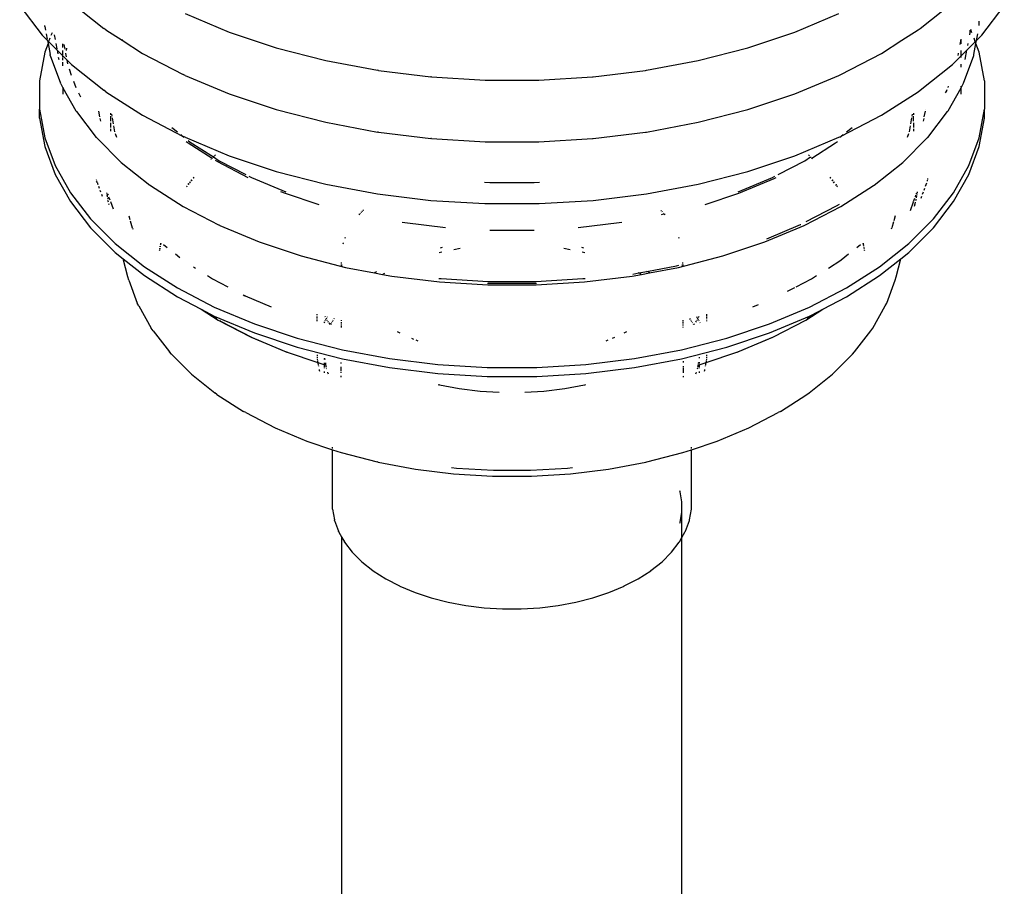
# Model space of a CAD drawing. Extents: x -15886 to -11493, y 1975 to 5059.
# Tile 31 of 47: x -13728 to -13702, y 3046 to 3069. Entities that reach past the tile are written whole.
import ezdxf

# ---------------------------------------------------------------- set-up
doc = ezdxf.new("R2010")
doc.units = 0
doc.header["$MEASUREMENT"] = 0
doc.layers.get('0').update_dxf_attribs({"linetype": 'CONTINUOUS'})

# ---------------------------------------------------------------- blocks, each defined once
blk = doc.blocks.new('A$C72A74DBC')
at = {"color": 2}
for p, q in [((236.248, 262.593), (236.544, 262.208)), ((236.933, 262.634), (237.36, 262.295)), ((248.146, 262.295), (248.573, 262.634)), ((248.962, 262.208), (249.259, 262.593)), ((238.435, 262.491), (239.016, 262.247)), ((246.491, 262.247), (247.072, 262.491)), ((236.581, 262.321), (236.58, 262.333)), ((236.581, 262.321), (236.59, 262.274)), ((248.926, 262.334), (248.926, 262.393)), ((236.57, 262.181), (236.544, 262.208)), ((236.57, 262.181), (236.615, 262.136)), ((236.599, 262.222), (236.612, 262.153)), ((236.675, 262.239), (236.661, 262.203)), ((236.705, 262.209), (236.716, 262.148)), ((237.388, 262.275), (237.36, 262.295)), ((237.388, 262.275), (237.6, 262.139)), ((239.016, 262.247), (239.638, 262.04)), ((245.869, 262.04), (246.491, 262.247)), ((247.907, 262.139), (248.119, 262.275)), ((248.119, 262.275), (248.146, 262.295)), ((248.802, 262.209), (248.807, 262.24)), ((248.807, 262.24), (248.807, 262.274)), ((248.832, 262.239), (248.816, 262.282)), ((248.892, 262.136), (248.908, 262.222)), ((248.892, 262.136), (248.937, 262.181)), ((248.937, 262.181), (248.962, 262.208)), ((236.622, 262.096), (236.579, 261.98)), ((236.614, 262.138), (236.615, 262.136)), ((236.615, 262.136), (236.622, 262.096)), ((236.615, 262.136), (236.631, 262.12)), ((236.631, 262.12), (236.622, 262.096)), ((236.622, 262.096), (236.649, 261.949)), ((236.631, 262.121), (236.631, 262.12)), ((236.631, 262.12), (236.741, 262.01)), ((236.648, 262.166), (236.635, 262.13)), ((236.726, 262.096), (236.738, 262.027)), ((236.82, 262.044), (236.82, 262.094)), ((236.833, 262.081), (236.844, 262.02)), ((237.6, 262.139), (237.598, 262.134)), ((237.604, 262.149), (237.6, 262.139)), ((237.6, 262.139), (237.871, 261.965)), ((247.636, 261.965), (247.907, 262.139)), ((247.907, 262.139), (247.906, 262.141)), ((247.908, 262.134), (247.907, 262.139)), ((248.674, 262.081), (248.687, 262.154)), ((248.687, 262.145), (248.687, 262.154)), ((248.687, 262.094), (248.687, 262.145)), ((248.765, 262.01), (248.876, 262.12)), ((248.776, 262.07), (248.781, 262.096)), ((248.858, 261.949), (248.885, 262.096)), ((248.876, 262.12), (248.859, 262.166)), ((248.876, 262.12), (248.892, 262.136)), ((248.885, 262.096), (248.876, 262.12)), ((248.885, 262.096), (248.892, 262.136)), ((248.927, 261.98), (248.885, 262.096)), ((236.579, 261.98), (236.511, 261.604)), ((236.652, 261.937), (236.649, 261.949)), ((236.652, 261.937), (236.786, 261.572)), ((236.741, 262.012), (236.741, 262.01)), ((236.741, 262.01), (236.751, 261.958)), ((236.741, 262.01), (236.82, 261.931)), ((236.82, 261.945), (236.82, 262.002)), ((236.82, 261.931), (236.82, 261.933)), ((236.82, 261.912), (236.82, 261.931)), ((236.82, 261.931), (236.933, 261.818)), ((236.853, 261.968), (236.854, 261.968)), ((236.854, 261.966), (236.853, 261.962)), ((236.854, 261.968), (236.854, 261.966)), ((236.854, 261.966), (236.861, 261.922)), ((236.866, 262.036), (236.86, 262.003)), ((237.871, 261.965), (238.408, 261.686)), ((239.638, 262.04), (240.294, 261.871)), ((245.212, 261.871), (245.869, 262.04)), ((247.098, 261.686), (247.636, 261.965)), ((248.573, 261.818), (248.687, 261.931)), ((248.648, 261.939), (248.653, 261.966)), ((248.653, 261.968), (248.654, 261.968)), ((248.653, 261.966), (248.653, 261.968)), ((248.654, 261.962), (248.653, 261.966)), ((248.687, 261.931), (248.765, 262.01)), ((248.687, 261.931), (248.687, 262.002)), ((248.687, 261.912), (248.687, 261.931)), ((248.72, 261.572), (248.855, 261.937)), ((248.743, 261.885), (248.765, 262.01)), ((248.855, 261.937), (248.858, 261.949)), ((248.996, 261.604), (248.927, 261.98)), ((236.758, 261.916), (236.764, 261.885)), ((236.82, 261.874), (236.82, 261.903)), ((236.82, 261.802), (236.82, 261.848)), ((236.87, 261.875), (236.878, 261.829)), ((236.933, 261.818), (237.36, 261.479)), ((240.294, 261.871), (240.977, 261.743)), ((244.529, 261.743), (245.212, 261.871)), ((248.146, 261.479), (248.573, 261.818)), ((248.687, 261.783), (248.687, 261.823)), ((236.9, 261.761), (236.93, 261.678)), ((238.435, 261.673), (238.408, 261.686)), ((238.435, 261.673), (239.016, 261.43)), ((240.99, 261.741), (240.977, 261.743)), ((240.99, 261.741), (241.68, 261.657)), ((243.827, 261.657), (244.516, 261.741)), ((244.516, 261.741), (244.529, 261.743)), ((246.491, 261.43), (247.072, 261.673)), ((247.072, 261.673), (247.098, 261.686)), ((236.511, 261.604), (236.511, 261.227)), ((236.791, 261.561), (236.786, 261.572)), ((236.791, 261.561), (236.82, 261.51)), ((236.959, 261.6), (236.99, 261.516)), ((241.688, 261.656), (241.68, 261.657)), ((241.688, 261.656), (242.397, 261.613)), ((242.397, 261.613), (243.11, 261.613)), ((243.11, 261.613), (243.819, 261.656)), ((243.819, 261.656), (243.827, 261.657)), ((248.517, 261.516), (248.522, 261.53)), ((248.687, 261.51), (248.716, 261.561)), ((248.687, 261.519), (248.687, 261.53)), ((248.716, 261.561), (248.72, 261.572)), ((248.996, 261.604), (248.996, 261.227)), ((236.82, 261.519), (236.82, 261.51)), ((236.82, 261.51), (236.82, 261.426)), ((236.82, 261.51), (236.991, 261.206)), ((237.023, 261.442), (237.052, 261.389)), ((237.388, 261.457), (237.36, 261.479)), ((237.388, 261.457), (237.871, 261.147)), ((239.016, 261.43), (239.638, 261.222)), ((245.869, 261.222), (246.491, 261.43)), ((247.636, 261.147), (248.119, 261.457)), ((248.119, 261.457), (248.146, 261.479)), ((248.484, 261.442), (248.499, 261.469)), ((248.497, 261.461), (248.499, 261.469)), ((248.499, 261.469), (248.501, 261.473)), ((248.501, 261.473), (248.506, 261.487)), ((248.516, 261.206), (248.687, 261.51)), ((248.687, 261.51), (248.687, 261.512)), ((248.687, 261.426), (248.687, 261.51)), ((236.511, 261.109), (236.511, 261.227)), ((236.511, 261.227), (236.579, 260.851)), ((236.997, 261.196), (236.991, 261.206)), ((236.997, 261.196), (237.26, 260.855)), ((237.291, 261.203), (237.304, 261.128)), ((237.446, 261.174), (237.446, 261.155)), ((237.46, 261.16), (237.464, 261.137)), ((237.871, 261.147), (238.401, 260.872)), ((239.638, 261.222), (240.294, 261.054)), ((245.212, 261.054), (245.869, 261.222)), ((247.105, 260.872), (247.636, 261.147)), ((248.043, 261.137), (248.047, 261.16)), ((248.061, 261.174), (248.061, 261.155)), ((248.202, 261.128), (248.216, 261.203)), ((248.22, 261.227), (248.221, 261.23)), ((248.247, 260.855), (248.509, 261.196)), ((248.509, 261.196), (248.516, 261.206)), ((248.927, 260.851), (248.996, 261.227)), ((248.996, 261.109), (248.996, 261.227)), ((236.511, 261.109), (236.579, 260.733)), ((237.308, 261.106), (237.315, 261.069)), ((237.446, 261.135), (237.446, 261.07)), ((237.446, 261.048), (237.446, 260.986)), ((237.468, 261.112), (237.483, 261.033)), ((240.294, 261.054), (240.977, 260.926)), ((244.529, 260.926), (245.212, 261.054)), ((248.024, 261.033), (248.038, 261.112)), ((248.061, 261.07), (248.061, 261.134)), ((248.061, 261.048), (248.061, 260.986)), ((248.192, 261.069), (248.198, 261.106)), ((248.927, 260.733), (248.996, 261.109)), ((237.446, 260.968), (237.446, 260.938)), ((237.488, 261.006), (237.501, 260.93)), ((237.508, 260.906), (237.526, 260.858)), ((238.259, 260.985), (238.332, 260.927)), ((238.377, 260.891), (238.401, 260.872)), ((240.99, 260.924), (240.977, 260.926)), ((240.99, 260.924), (241.68, 260.839)), ((243.827, 260.839), (244.516, 260.924)), ((244.516, 260.924), (244.529, 260.926)), ((247.105, 260.872), (247.13, 260.891)), ((247.175, 260.927), (247.248, 260.985)), ((247.981, 260.858), (247.999, 260.906)), ((248.005, 260.93), (248.019, 261.006)), ((248.061, 260.968), (248.061, 260.938)), ((236.579, 260.851), (236.715, 260.481)), ((237.267, 260.847), (237.26, 260.855)), ((237.267, 260.847), (237.59, 260.525)), ((238.401, 260.872), (238.422, 260.856)), ((238.401, 260.872), (238.408, 260.868)), ((238.435, 260.856), (238.408, 260.868)), ((238.435, 260.856), (239.016, 260.612)), ((238.449, 260.802), (238.476, 260.781)), ((238.474, 260.814), (238.501, 260.792)), ((238.476, 260.781), (238.79, 260.58)), ((238.501, 260.792), (238.807, 260.596)), ((241.688, 260.838), (241.68, 260.839)), ((241.688, 260.838), (242.397, 260.795)), ((242.397, 260.795), (243.11, 260.795)), ((243.11, 260.795), (243.819, 260.838)), ((243.819, 260.838), (243.827, 260.839)), ((246.491, 260.612), (247.072, 260.856)), ((246.717, 260.58), (247.03, 260.781)), ((247.03, 260.781), (247.057, 260.802)), ((247.072, 260.856), (247.098, 260.868)), ((247.085, 260.856), (247.105, 260.872)), ((247.098, 260.868), (247.105, 260.872)), ((247.917, 260.525), (248.239, 260.847)), ((248.239, 260.847), (248.247, 260.855)), ((248.791, 260.481), (248.927, 260.851)), ((236.579, 260.733), (236.715, 260.364)), ((238.831, 260.62), (238.821, 260.61)), ((238.822, 260.61), (238.831, 260.62)), ((238.836, 260.624), (238.831, 260.62)), ((238.831, 260.62), (238.837, 260.624)), ((246.67, 260.624), (246.675, 260.62)), ((246.676, 260.62), (246.671, 260.624)), ((246.675, 260.62), (246.685, 260.61)), ((246.686, 260.61), (246.676, 260.62)), ((248.791, 260.364), (248.927, 260.733)), ((237.59, 260.525), (237.968, 260.224)), ((238.777, 260.567), (238.773, 260.563)), ((238.774, 260.562), (238.778, 260.566)), ((238.79, 260.58), (238.787, 260.577)), ((238.788, 260.576), (238.791, 260.579)), ((238.792, 260.582), (238.79, 260.58)), ((238.79, 260.58), (238.791, 260.579)), ((238.791, 260.579), (238.793, 260.582)), ((238.791, 260.579), (238.795, 260.577)), ((238.807, 260.596), (238.798, 260.588)), ((238.799, 260.587), (238.808, 260.596)), ((238.815, 260.605), (238.807, 260.596)), ((238.807, 260.596), (238.808, 260.596)), ((238.808, 260.596), (238.816, 260.604)), ((238.808, 260.596), (238.884, 260.547)), ((238.831, 260.553), (238.862, 260.534)), ((238.862, 260.534), (239.263, 260.325)), ((238.884, 260.547), (239.238, 260.363)), ((239.016, 260.612), (239.638, 260.405)), ((245.869, 260.405), (246.491, 260.612)), ((246.269, 260.363), (246.622, 260.547)), ((246.622, 260.547), (246.699, 260.596)), ((246.696, 260.599), (246.699, 260.596)), ((246.702, 260.593), (246.708, 260.587)), ((246.709, 260.588), (246.703, 260.593)), ((246.712, 260.577), (246.716, 260.579)), ((246.713, 260.582), (246.716, 260.579)), ((246.717, 260.58), (246.714, 260.582)), ((246.716, 260.579), (246.717, 260.58)), ((246.716, 260.579), (246.724, 260.571)), ((246.725, 260.572), (246.717, 260.58)), ((247.538, 260.224), (247.917, 260.525)), ((236.715, 260.481), (236.918, 260.122)), ((236.715, 260.364), (236.918, 260.005)), ((239.638, 260.405), (240.294, 260.236)), ((245.212, 260.236), (245.869, 260.405)), ((248.589, 260.122), (248.791, 260.481)), ((248.589, 260.005), (248.791, 260.364)), ((237.259, 260.3), (237.261, 260.291)), ((237.261, 260.288), (237.261, 260.291)), ((237.27, 260.261), (237.265, 260.274)), ((237.27, 260.261), (237.28, 260.232)), ((238.484, 260.244), (238.475, 260.232)), ((238.476, 260.231), (238.485, 260.243)), ((238.503, 260.268), (238.494, 260.256)), ((238.495, 260.255), (238.504, 260.268)), ((238.522, 260.293), (238.513, 260.281)), ((238.514, 260.28), (238.523, 260.293)), ((238.548, 260.327), (238.54, 260.316)), ((238.541, 260.316), (238.549, 260.326)), ((239.278, 260.342), (239.31, 260.325)), ((239.31, 260.325), (239.764, 260.135)), ((240.294, 260.236), (240.977, 260.108)), ((242.389, 260.262), (242.46, 260.258)), ((242.46, 260.258), (243.046, 260.258)), ((243.046, 260.258), (243.117, 260.262)), ((244.529, 260.108), (245.212, 260.236)), ((245.743, 260.135), (246.197, 260.325)), ((245.751, 260.116), (246.217, 260.311)), ((246.197, 260.325), (246.228, 260.342)), ((246.217, 260.311), (246.243, 260.325)), ((246.957, 260.326), (246.965, 260.316)), ((246.966, 260.316), (246.958, 260.327)), ((246.983, 260.293), (246.993, 260.28)), ((246.994, 260.281), (246.984, 260.293)), ((247.002, 260.268), (247.012, 260.255)), ((247.013, 260.256), (247.003, 260.268)), ((247.031, 260.231), (247.04, 260.22)), ((247.041, 260.22), (247.032, 260.232)), ((248.218, 260.209), (248.234, 260.254)), ((248.242, 260.276), (248.245, 260.288)), ((248.242, 260.274), (248.242, 260.276)), ((248.248, 260.3), (248.25, 260.31)), ((236.918, 260.122), (237.184, 259.777)), ((237.289, 260.209), (237.298, 260.184)), ((237.307, 260.159), (237.317, 260.133)), ((237.327, 260.106), (237.336, 260.079)), ((237.395, 260.123), (237.397, 260.112)), ((237.4, 260.099), (237.405, 260.07)), ((237.408, 260.107), (237.408, 260.104)), ((237.409, 260.106), (237.408, 260.104)), ((237.408, 260.104), (237.415, 260.089)), ((237.976, 260.218), (237.968, 260.224)), ((237.976, 260.218), (238.407, 259.942)), ((238.458, 260.209), (238.45, 260.2)), ((238.451, 260.199), (238.459, 260.209)), ((239.696, 260.141), (239.756, 260.116)), ((239.756, 260.116), (240.202, 259.967)), ((240.977, 260.108), (241.68, 260.022)), ((243.827, 260.022), (244.529, 260.108)), ((245.304, 259.967), (245.751, 260.116)), ((247.048, 260.209), (247.055, 260.199)), ((247.056, 260.2), (247.049, 260.209)), ((247.1, 259.942), (247.53, 260.218)), ((247.53, 260.218), (247.538, 260.224)), ((248.098, 260.106), (248.099, 260.107)), ((248.099, 260.11), (248.1, 260.112)), ((248.099, 260.107), (248.099, 260.11)), ((248.1, 260.112), (248.103, 260.119)), ((248.1, 260.112), (248.101, 260.117)), ((248.107, 260.099), (248.109, 260.112)), ((248.111, 260.123), (248.113, 260.133)), ((248.18, 260.106), (248.19, 260.133)), ((248.2, 260.159), (248.209, 260.184)), ((248.323, 259.777), (248.589, 260.122)), ((236.918, 260.005), (237.184, 259.66)), ((237.408, 260.054), (237.411, 260.038)), ((237.42, 259.999), (237.414, 260.02)), ((237.422, 260.07), (237.437, 260.028)), ((237.43, 259.961), (237.425, 259.978)), ((237.446, 260.005), (237.481, 259.91)), ((241.68, 260.022), (242.394, 259.979)), ((242.394, 259.979), (243.112, 259.979)), ((243.112, 259.979), (243.827, 260.022)), ((247.04, 259.948), (247.08, 259.973)), ((248.018, 259.89), (248.06, 260.003)), ((248.061, 260.005), (248.077, 260.05)), ((248.073, 259.944), (248.081, 259.977)), ((248.081, 259.978), (248.087, 259.999)), ((248.085, 260.07), (248.092, 260.089)), ((248.092, 260.02), (248.094, 260.028)), ((248.094, 260.03), (248.095, 260.032)), ((248.094, 260.028), (248.094, 260.03)), ((248.095, 260.034), (248.096, 260.038)), ((248.095, 260.032), (248.095, 260.034)), ((248.099, 260.054), (248.105, 260.085)), ((248.16, 260.05), (248.17, 260.079)), ((248.323, 259.66), (248.589, 260.005)), ((238.407, 259.942), (238.885, 259.693)), ((240.739, 259.843), (240.731, 259.832)), ((240.751, 259.855), (240.745, 259.849)), ((240.764, 259.868), (240.757, 259.861)), ((240.777, 259.881), (240.771, 259.875)), ((240.79, 259.894), (240.784, 259.888)), ((244.729, 259.881), (244.723, 259.888)), ((244.73, 259.835), (244.76, 259.843)), ((244.743, 259.868), (244.736, 259.875)), ((244.762, 259.849), (244.756, 259.855)), ((244.776, 259.832), (244.767, 259.843)), ((246.622, 259.693), (247.1, 259.942)), ((246.643, 259.742), (247.04, 259.948)), ((237.184, 259.777), (237.511, 259.45)), ((237.69, 259.817), (237.705, 259.768)), ((237.709, 259.753), (237.736, 259.661)), ((241.303, 259.736), (241.337, 259.729)), ((241.337, 259.729), (241.876, 259.663)), ((243.63, 259.663), (244.169, 259.729)), ((244.169, 259.729), (244.204, 259.736)), ((247.793, 259.737), (247.771, 259.661)), ((247.816, 259.817), (247.798, 259.753)), ((247.996, 259.45), (248.323, 259.777)), ((237.184, 259.66), (237.511, 259.332)), ((237.737, 259.654), (237.742, 259.64)), ((238.892, 259.69), (238.885, 259.693)), ((238.892, 259.69), (239.412, 259.472)), ((242.46, 259.626), (242.467, 259.626)), ((242.467, 259.626), (243.04, 259.626)), ((243.04, 259.626), (243.047, 259.626)), ((246.095, 259.472), (246.614, 259.69)), ((246.119, 259.514), (246.568, 259.703)), ((246.568, 259.703), (246.572, 259.705)), ((246.614, 259.69), (246.622, 259.693)), ((247.769, 259.654), (247.765, 259.64)), ((247.996, 259.332), (248.323, 259.66)), ((237.511, 259.45), (237.895, 259.144)), ((238.113, 259.457), (238.111, 259.45)), ((238.112, 259.449), (238.114, 259.456)), ((239.412, 259.472), (239.968, 259.287)), ((240.522, 259.456), (240.52, 259.445)), ((240.523, 259.459), (240.522, 259.456)), ((240.55, 259.531), (240.544, 259.516)), ((244.962, 259.516), (244.957, 259.531)), ((245.539, 259.287), (246.095, 259.472)), ((247.393, 259.456), (247.394, 259.449)), ((247.395, 259.45), (247.394, 259.457)), ((247.611, 259.144), (247.996, 259.45)), ((237.511, 259.332), (237.614, 259.25)), ((238.097, 259.369), (238.095, 259.358)), ((238.096, 259.358), (238.098, 259.368)), ((238.1, 259.388), (238.098, 259.379)), ((238.099, 259.378), (238.101, 259.387)), ((238.105, 259.417), (238.104, 259.407)), ((238.105, 259.406), (238.106, 259.416)), ((238.11, 259.442), (238.109, 259.434)), ((238.11, 259.433), (238.111, 259.442)), ((238.148, 259.438), (238.197, 259.4)), ((241.827, 259.336), (241.792, 259.327)), ((241.829, 259.398), (241.803, 259.392)), ((241.83, 259.399), (241.829, 259.398)), ((242.07, 259.384), (241.983, 259.368)), ((243.524, 259.368), (243.437, 259.384)), ((243.678, 259.398), (243.676, 259.399)), ((243.704, 259.392), (243.678, 259.398)), ((243.714, 259.327), (243.68, 259.336)), ((247.31, 259.4), (247.358, 259.438)), ((247.396, 259.442), (247.397, 259.433)), ((247.398, 259.434), (247.397, 259.442)), ((247.399, 259.425), (247.4, 259.416)), ((247.401, 259.417), (247.4, 259.426)), ((247.404, 259.397), (247.406, 259.387)), ((247.406, 259.388), (247.405, 259.398)), ((247.409, 259.368), (247.411, 259.358)), ((247.412, 259.359), (247.41, 259.369)), ((247.893, 259.25), (247.996, 259.332)), ((237.676, 259.01), (237.614, 259.25)), ((237.614, 259.25), (237.895, 259.027)), ((238.305, 259.314), (238.364, 259.267)), ((239.968, 259.287), (240.555, 259.136)), ((240.497, 259.199), (240.497, 259.187)), ((244.952, 259.136), (245.539, 259.287)), ((245.009, 259.187), (245.009, 259.199)), ((246.935, 259.127), (247.098, 259.232)), ((247.098, 259.232), (247.102, 259.235)), ((247.102, 259.235), (247.105, 259.237)), ((247.105, 259.237), (247.202, 259.314)), ((247.611, 259.027), (247.893, 259.25)), ((247.83, 259.01), (247.893, 259.25)), ((237.895, 259.144), (238.333, 258.864)), ((238.546, 259.144), (238.572, 259.127)), ((240.497, 259.176), (240.497, 259.167)), ((240.497, 259.16), (240.497, 259.154)), ((240.499, 259.176), (240.501, 259.166)), ((240.502, 259.159), (240.503, 259.153)), ((240.555, 259.136), (240.936, 259.065)), ((240.936, 259.065), (240.934, 259.064)), ((240.938, 259.066), (240.936, 259.065)), ((240.936, 259.065), (241.044, 259.044)), ((240.961, 259.077), (240.943, 259.068)), ((241.068, 259.057), (241.05, 259.048)), ((244.352, 259.047), (244.429, 259.062)), ((244.429, 259.062), (244.426, 259.064)), ((244.429, 259.062), (244.537, 259.082)), ((244.439, 259.057), (244.429, 259.062)), ((244.463, 259.044), (244.57, 259.065)), ((244.537, 259.082), (244.533, 259.084)), ((244.537, 259.082), (244.926, 259.155)), ((244.546, 259.077), (244.537, 259.082)), ((244.569, 259.066), (244.556, 259.072)), ((244.57, 259.065), (244.952, 259.136)), ((244.572, 259.064), (244.57, 259.065)), ((244.926, 259.155), (244.96, 259.164)), ((245.003, 259.153), (245.005, 259.159)), ((245.006, 259.166), (245.008, 259.176)), ((245.01, 259.176), (245.01, 259.167)), ((245.01, 259.16), (245.01, 259.154)), ((247.173, 258.864), (247.611, 259.144)), ((237.69, 258.968), (237.676, 259.01)), ((237.69, 258.968), (237.802, 258.665)), ((237.895, 259.027), (238.333, 258.746)), ((238.729, 259.027), (238.794, 258.985)), ((238.794, 258.985), (238.999, 258.878)), ((241.044, 259.044), (241.042, 259.043)), ((241.046, 259.045), (241.044, 259.044)), ((241.044, 259.044), (241.165, 259.022)), ((241.165, 259.022), (241.794, 258.944)), ((241.786, 258.991), (241.816, 258.987)), ((241.794, 258.944), (242.432, 258.906)), ((241.816, 258.987), (242.44, 258.949)), ((242.43, 258.928), (242.436, 258.927)), ((242.436, 258.927), (243.071, 258.927)), ((242.44, 258.949), (243.067, 258.949)), ((243.067, 258.949), (243.69, 258.987)), ((243.071, 258.927), (243.076, 258.928)), ((243.074, 258.906), (243.713, 258.944)), ((243.69, 258.987), (243.72, 258.991)), ((243.713, 258.944), (244.341, 259.022)), ((244.341, 259.022), (244.463, 259.044)), ((244.461, 259.045), (244.449, 259.052)), ((244.465, 259.043), (244.463, 259.044)), ((246.507, 258.878), (246.713, 258.985)), ((246.713, 258.985), (246.777, 259.027)), ((247.173, 258.746), (247.611, 259.027)), ((247.705, 258.665), (247.816, 258.968)), ((247.816, 258.968), (247.83, 259.01)), ((238.333, 258.864), (238.819, 258.611)), ((242.432, 258.906), (243.074, 258.906)), ((246.396, 258.821), (246.489, 258.869)), ((246.687, 258.611), (247.173, 258.864)), ((237.821, 258.626), (237.802, 258.665)), ((238.333, 258.746), (238.645, 258.584)), ((239.203, 258.773), (239.223, 258.762)), ((239.226, 258.761), (239.223, 258.762)), ((239.229, 258.759), (239.226, 258.761)), ((239.229, 258.759), (239.572, 258.616)), ((246.861, 258.584), (247.173, 258.746)), ((247.686, 258.626), (247.705, 258.665)), ((237.821, 258.626), (237.986, 258.333)), ((238.645, 258.584), (238.871, 258.439)), ((238.645, 258.584), (238.702, 258.554)), ((238.702, 258.554), (238.851, 258.459)), ((238.702, 258.554), (238.819, 258.493)), ((238.819, 258.611), (239.349, 258.389)), ((245.935, 258.616), (246.011, 258.647)), ((246.158, 258.389), (246.687, 258.611)), ((246.636, 258.439), (246.861, 258.584)), ((246.656, 258.459), (246.805, 258.554)), ((246.687, 258.493), (246.805, 258.554)), ((246.805, 258.554), (246.861, 258.584)), ((247.521, 258.333), (247.686, 258.626)), ((238.819, 258.493), (239.349, 258.271)), ((238.871, 258.439), (239.298, 258.217)), ((238.891, 258.433), (238.897, 258.429)), ((238.901, 258.427), (238.897, 258.429)), ((238.902, 258.426), (238.901, 258.427)), ((238.902, 258.426), (239.321, 258.208)), ((240.178, 258.51), (240.178, 258.517)), ((240.178, 258.486), (240.178, 258.494)), ((240.178, 258.468), (240.178, 258.477)), ((240.178, 258.45), (240.178, 258.459)), ((240.178, 258.424), (240.178, 258.442)), ((240.275, 258.417), (240.267, 258.402)), ((240.279, 258.491), (240.284, 258.483)), ((240.284, 258.432), (240.279, 258.424)), ((240.292, 258.448), (240.288, 258.44)), ((240.295, 258.464), (240.298, 258.458)), ((240.298, 258.458), (240.297, 258.455)), ((240.301, 258.463), (240.298, 258.458)), ((240.298, 258.458), (240.3, 258.454)), ((240.306, 258.444), (240.312, 258.434)), ((240.312, 258.483), (240.309, 258.476)), ((240.318, 258.423), (240.324, 258.413)), ((240.318, 258.423), (240.325, 258.413)), ((240.374, 258.409), (240.369, 258.401)), ((240.382, 258.424), (240.378, 258.417)), ((240.391, 258.439), (240.387, 258.432)), ((240.402, 258.46), (240.399, 258.453)), ((240.494, 258.436), (240.494, 258.429)), ((240.494, 258.413), (240.494, 258.404)), ((245.013, 258.436), (245.013, 258.421)), ((245.013, 258.413), (245.013, 258.404)), ((245.112, 258.447), (245.104, 258.46)), ((245.12, 258.432), (245.116, 258.439)), ((245.129, 258.417), (245.124, 258.424)), ((245.137, 258.401), (245.133, 258.409)), ((245.182, 258.413), (245.19, 258.423)), ((245.184, 258.413), (245.19, 258.423)), ((245.202, 258.47), (245.194, 258.483)), ((245.195, 258.434), (245.201, 258.444)), ((245.208, 258.458), (245.206, 258.463)), ((245.206, 258.454), (245.208, 258.458)), ((245.208, 258.458), (245.212, 258.464)), ((245.21, 258.455), (245.208, 258.458)), ((245.219, 258.44), (245.214, 258.448)), ((245.217, 258.474), (245.227, 258.491)), ((245.227, 258.424), (245.223, 258.432)), ((245.24, 258.402), (245.236, 258.409)), ((245.329, 258.502), (245.329, 258.517)), ((245.329, 258.486), (245.329, 258.494)), ((245.329, 258.468), (245.329, 258.477)), ((245.329, 258.45), (245.329, 258.459)), ((245.329, 258.424), (245.329, 258.433)), ((246.158, 258.271), (246.687, 258.493)), ((246.209, 258.217), (246.636, 258.439)), ((238.01, 258.298), (237.986, 258.333)), ((238.01, 258.298), (238.226, 258.018)), ((239.349, 258.389), (239.915, 258.2)), ((240.334, 258.402), (240.35, 258.38)), ((240.365, 258.393), (240.357, 258.379)), ((240.494, 258.396), (240.494, 258.387)), ((240.494, 258.378), (240.494, 258.369)), ((240.494, 258.36), (240.494, 258.343)), ((241.234, 258.289), (241.272, 258.27)), ((244.235, 258.27), (244.272, 258.289)), ((245.013, 258.396), (245.013, 258.387)), ((245.013, 258.378), (245.013, 258.369)), ((245.013, 258.352), (245.013, 258.343)), ((245.15, 258.379), (245.146, 258.386)), ((245.156, 258.38), (245.165, 258.391)), ((245.591, 258.2), (246.158, 258.389)), ((247.281, 258.018), (247.497, 258.298)), ((247.497, 258.298), (247.521, 258.333)), ((239.307, 258.213), (239.298, 258.217)), ((239.307, 258.213), (239.771, 258.018)), ((239.321, 258.208), (239.779, 258.016)), ((239.349, 258.271), (239.915, 258.082)), ((239.915, 258.2), (240.513, 258.046)), ((241.424, 258.2), (241.453, 258.188)), ((241.481, 258.176), (241.509, 258.165)), ((243.998, 258.165), (244.026, 258.176)), ((244.083, 258.2), (244.112, 258.213)), ((244.993, 258.046), (245.591, 258.2)), ((245.591, 258.082), (246.158, 258.271)), ((245.727, 258.016), (246.185, 258.208)), ((245.736, 258.018), (246.2, 258.213)), ((246.185, 258.208), (246.199, 258.215)), ((246.2, 258.213), (246.209, 258.217)), ((238.253, 257.988), (238.226, 258.018)), ((239.771, 258.018), (239.779, 258.016)), ((239.782, 258.015), (239.779, 258.016)), ((239.783, 258.014), (239.782, 258.015)), ((239.783, 258.014), (240.187, 257.88)), ((239.915, 258.082), (240.513, 257.929)), ((240.513, 258.046), (241.135, 257.93)), ((244.371, 257.93), (244.993, 258.046)), ((244.993, 257.929), (245.591, 258.082)), ((245.32, 257.88), (245.723, 258.014)), ((245.723, 258.014), (245.725, 258.015)), ((245.725, 258.015), (245.727, 258.016)), ((245.727, 258.016), (245.736, 258.018)), ((247.254, 257.988), (247.281, 258.018)), ((238.253, 257.988), (238.517, 257.724)), ((240.178, 257.979), (240.178, 257.964)), ((240.178, 257.949), (240.178, 257.936)), ((240.179, 257.924), (240.183, 257.903)), ((240.184, 257.895), (240.187, 257.88)), ((240.276, 257.935), (240.276, 257.933)), ((240.276, 257.92), (240.276, 257.933)), ((240.276, 257.933), (240.278, 257.92)), ((240.513, 257.929), (241.135, 257.812)), ((241.135, 257.93), (241.775, 257.851)), ((243.731, 257.851), (244.371, 257.93)), ((244.371, 257.812), (244.993, 257.929)), ((245.015, 257.895), (245.015, 257.879)), ((245.231, 257.935), (245.231, 257.95)), ((245.231, 257.875), (245.231, 257.884)), ((245.32, 257.88), (245.322, 257.895)), ((245.324, 257.903), (245.328, 257.924)), ((245.329, 257.964), (245.329, 257.979)), ((245.329, 257.936), (245.329, 257.949)), ((246.989, 257.724), (247.254, 257.988)), ((240.187, 257.88), (240.188, 257.875)), ((240.187, 257.88), (240.267, 257.853)), ((240.189, 257.871), (240.194, 257.844)), ((240.195, 257.836), (240.196, 257.828)), ((240.204, 257.785), (240.206, 257.775)), ((240.206, 257.775), (240.21, 257.764)), ((240.274, 257.851), (240.267, 257.853)), ((240.276, 257.861), (240.276, 257.875)), ((240.276, 257.845), (240.276, 257.856)), ((240.276, 257.816), (240.276, 257.842)), ((240.276, 257.802), (240.276, 257.809)), ((240.276, 257.742), (240.276, 257.761)), ((240.287, 257.872), (240.29, 257.857)), ((240.291, 257.852), (240.294, 257.832)), ((240.295, 257.828), (240.297, 257.816)), ((240.3, 257.801), (240.301, 257.793)), ((240.492, 257.777), (240.491, 257.766)), ((240.492, 257.879), (240.492, 257.865)), ((240.492, 257.819), (240.492, 257.805)), ((240.492, 257.8), (240.492, 257.782)), ((241.135, 257.812), (241.775, 257.733)), ((241.775, 257.851), (242.426, 257.811)), ((242.426, 257.811), (243.08, 257.811)), ((243.08, 257.811), (243.731, 257.851)), ((243.731, 257.733), (244.371, 257.812)), ((245.015, 257.829), (245.015, 257.819)), ((245.015, 257.811), (245.015, 257.805)), ((245.015, 257.797), (245.015, 257.782)), ((245.015, 257.777), (245.015, 257.766)), ((245.015, 257.759), (245.015, 257.744)), ((245.205, 257.793), (245.208, 257.809)), ((245.209, 257.816), (245.212, 257.828)), ((245.213, 257.832), (245.215, 257.848)), ((245.217, 257.857), (245.218, 257.864)), ((245.22, 257.872), (245.222, 257.882)), ((245.231, 257.861), (245.231, 257.867)), ((245.231, 257.842), (245.231, 257.852)), ((245.231, 257.816), (245.231, 257.838)), ((245.231, 257.802), (245.231, 257.809)), ((245.231, 257.742), (245.231, 257.76)), ((245.232, 257.851), (245.239, 257.853)), ((245.239, 257.853), (245.32, 257.88)), ((245.296, 257.764), (245.301, 257.775)), ((245.301, 257.775), (245.302, 257.784)), ((245.31, 257.828), (245.312, 257.836)), ((245.313, 257.844), (245.317, 257.867)), ((245.318, 257.871), (245.32, 257.88)), ((238.517, 257.724), (238.828, 257.477)), ((240.316, 257.75), (240.316, 257.748)), ((240.317, 257.746), (240.318, 257.744)), ((240.318, 257.742), (240.324, 257.728)), ((240.491, 257.752), (240.491, 257.744)), ((240.491, 257.704), (240.491, 257.703)), ((240.491, 257.701), (240.491, 257.699)), ((240.491, 257.698), (240.491, 257.685)), ((241.775, 257.733), (242.426, 257.694)), ((242.426, 257.694), (243.08, 257.694)), ((243.08, 257.694), (243.731, 257.733)), ((245.015, 257.704), (245.015, 257.701)), ((245.015, 257.699), (245.015, 257.698)), ((245.015, 257.696), (245.015, 257.685)), ((245.183, 257.728), (245.188, 257.741)), ((245.188, 257.742), (245.189, 257.744)), ((245.19, 257.746), (245.191, 257.75)), ((246.679, 257.477), (246.989, 257.724)), ((241.777, 257.589), (241.788, 257.585)), ((241.797, 257.583), (241.788, 257.585)), ((241.797, 257.583), (242.056, 257.535)), ((242.056, 257.535), (242.332, 257.501)), ((242.332, 257.501), (242.584, 257.486)), ((242.923, 257.486), (243.175, 257.501)), ((243.175, 257.501), (243.45, 257.535)), ((243.45, 257.535), (243.71, 257.583)), ((243.71, 257.583), (243.718, 257.585)), ((243.718, 257.585), (243.73, 257.589)), ((238.855, 257.456), (238.828, 257.477)), ((238.855, 257.456), (239.207, 257.23)), ((246.3, 257.23), (246.651, 257.456)), ((246.651, 257.456), (246.679, 257.477)), ((239.235, 257.216), (239.207, 257.23)), ((239.235, 257.216), (239.622, 257.014)), ((245.885, 257.014), (246.272, 257.216)), ((246.3, 257.23), (246.272, 257.216)), ((239.622, 257.014), (240.043, 256.838)), ((245.464, 256.838), (245.885, 257.014)), ((240.043, 256.838), (240.38, 256.725)), ((240.38, 256.741), (240.38, 256.758)), ((240.38, 256.725), (240.38, 256.73)), ((240.38, 256.725), (240.494, 256.687)), ((240.38, 255.946), (240.38, 256.725)), ((245.012, 256.687), (245.127, 256.725)), ((245.127, 256.725), (245.464, 256.838)), ((245.127, 256.741), (245.127, 256.758)), ((245.127, 256.725), (245.127, 256.73)), ((245.127, 255.946), (245.127, 256.725)), ((240.494, 256.687), (240.97, 256.565)), ((244.537, 256.565), (245.012, 256.687)), ((240.986, 256.561), (240.97, 256.565)), ((240.986, 256.561), (241.477, 256.469)), ((241.477, 256.469), (241.982, 256.407)), ((241.953, 256.491), (242.022, 256.482)), ((242.022, 256.482), (242.509, 256.453)), ((242.509, 256.453), (242.998, 256.453)), ((242.998, 256.453), (243.485, 256.482)), ((243.485, 256.482), (243.554, 256.491)), ((243.525, 256.407), (244.03, 256.469)), ((244.03, 256.469), (244.521, 256.561)), ((244.521, 256.561), (244.537, 256.565)), ((241.982, 256.407), (242.495, 256.376)), ((242.495, 256.376), (243.011, 256.376)), ((243.011, 256.376), (243.525, 256.407)), ((244.976, 256.17), (244.972, 256.18)), ((245, 256.035), (244.976, 256.17)), ((240.381, 255.94), (240.38, 255.946)), ((240.381, 255.94), (240.407, 255.797)), ((245, 255.899), (245, 256.035)), ((245.1, 255.797), (245.126, 255.94)), ((245.126, 255.94), (245.127, 255.946)), ((244.976, 255.764), (245, 255.899)), ((245, 255.566), (245, 255.899)), ((240.408, 255.79), (240.407, 255.797)), ((240.408, 255.79), (240.46, 255.65)), ((244.972, 255.754), (244.976, 255.764)), ((245.047, 255.65), (245.099, 255.79)), ((245.099, 255.79), (245.1, 255.797)), ((240.462, 255.644), (240.46, 255.65)), ((240.462, 255.644), (240.506, 255.566)), ((240.506, 255.566), (240.506, 255.576)), ((240.506, 255.566), (240.539, 255.508)), ((240.506, 235.378), (240.506, 255.566)), ((244.968, 255.508), (245, 255.566)), ((245, 255.566), (245.044, 255.644)), ((245, 237.988), (245, 255.566)), ((245.044, 255.644), (245.047, 255.65)), ((240.542, 255.503), (240.539, 255.508)), ((240.542, 255.503), (240.643, 255.372)), ((244.863, 255.372), (244.964, 255.503)), ((244.964, 255.503), (244.968, 255.508)), ((240.647, 255.367), (240.643, 255.372)), ((240.647, 255.367), (240.771, 255.244)), ((244.736, 255.244), (244.859, 255.367)), ((244.859, 255.367), (244.863, 255.372)), ((240.771, 255.244), (240.916, 255.128)), ((244.59, 255.128), (244.736, 255.244)), ((240.921, 255.125), (240.916, 255.128)), ((240.921, 255.125), (241.086, 255.019)), ((244.421, 255.019), (244.586, 255.125)), ((244.586, 255.125), (244.59, 255.128)), ((241.086, 255.019), (241.269, 254.924)), ((241.273, 254.922), (241.269, 254.924)), ((241.273, 254.922), (241.472, 254.839)), ((244.034, 254.839), (244.234, 254.922)), ((244.234, 254.922), (244.237, 254.924)), ((244.237, 254.924), (244.421, 255.019)), ((241.472, 254.839), (241.685, 254.768)), ((241.685, 254.768), (241.91, 254.71)), ((243.596, 254.71), (243.821, 254.768)), ((243.821, 254.768), (244.034, 254.839)), ((241.91, 254.71), (242.145, 254.666)), ((242.145, 254.666), (242.385, 254.636)), ((242.385, 254.636), (242.63, 254.621)), ((242.876, 254.621), (243.121, 254.636)), ((243.121, 254.636), (243.362, 254.666)), ((243.362, 254.666), (243.596, 254.71)), ((242.63, 254.621), (242.876, 254.621))]:
    blk.add_line(p, q, dxfattribs=at)

msp = doc.modelspace()

# ---------------------------------------------------------------- block references
at = {"xscale": 2, "yscale": 2, "zscale": 2}
msp.add_blockref('A$C72A74DBC', (-14200.758, 2544.209, 0), dxfattribs=at)

doc.saveas('drawing.dxf')
